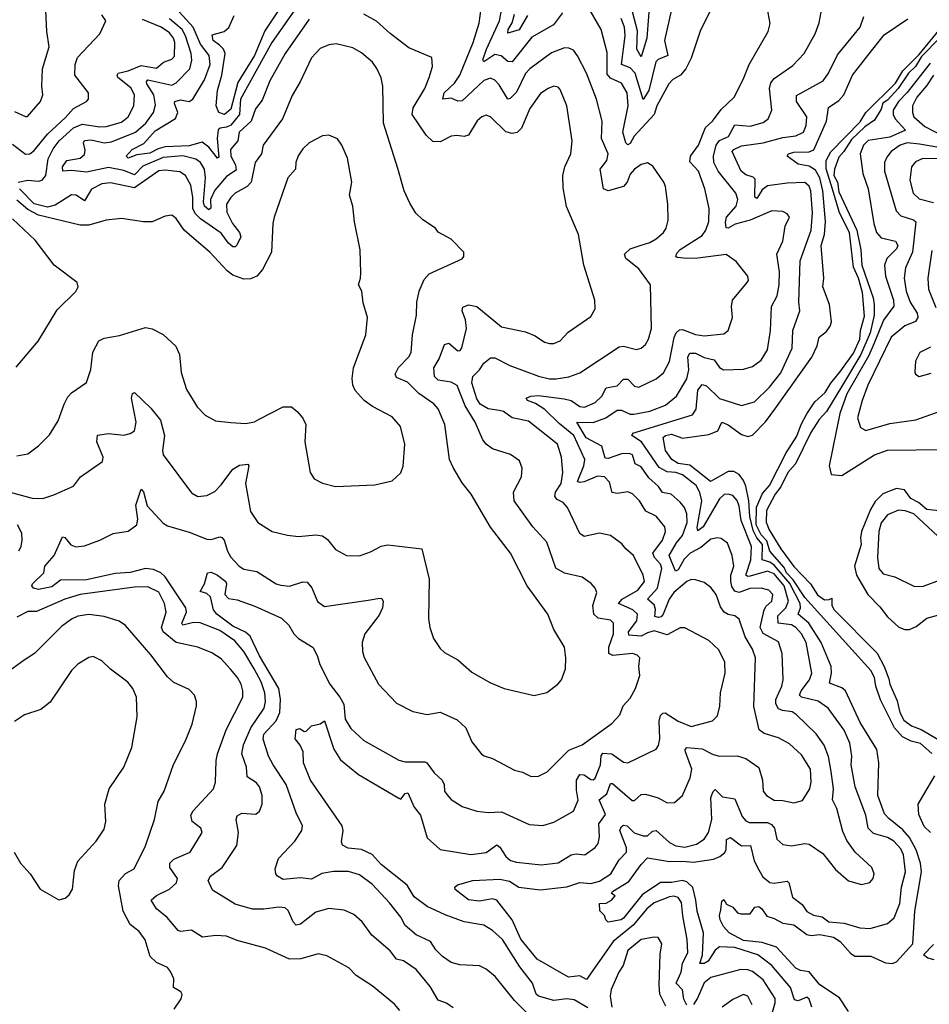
# Model space of a CAD drawing. Extents: x 1245515 to 1420776, y 606314 to 671314.
# Tile 220 of 256: x 1372698 to 1376866, y 616238 to 620750. Entities that reach past the tile are written whole.
import ezdxf

# ---------------------------------------------------------------- set-up
doc = ezdxf.new("R2010")
doc.units = 0

msp = doc.modelspace()

# ---------------------------------------------------------------- linework, layer by layer
at = {"layer": '0CON10XD'}
for points in [[(1373938, 620875), (1373822, 620698), (1373773.3, 620585), (1373698.3, 620461.7), (1373665, 620339.1), (1373637.1, 620315), (1373610, 620325), (1373598.2, 620355), (1373605.2, 620425), (1373624.1, 620495.9), (1373639.7, 620595), (1373632.7, 620615), (1373613.4, 620633.4), (1373584.1, 620655), (1373580, 620680), (1373634.4, 620695.6), (1373656.4, 620713.6), (1373681.5, 620768.5)], [(1375589.4, 620905), (1375571.8, 620665), (1375545, 620578.8), (1375526.1, 620615), (1375528.5, 620698.5), (1375506.7, 620785)], [(1375050.4, 616170.4), (1374965.9, 616255.9), (1374876.9, 616365), (1374835, 616398.1), (1374805, 616414.4), (1374715, 616418.8), (1374675, 616430), (1374635, 616457.1), (1374605, 616487.7), (1374580.4, 616525), (1374515, 616556.7), (1374465, 616598.9), (1374445, 616636.5), (1374393, 616703), (1374315, 616786.2), (1374255, 616831.1), (1374205, 616846), (1374135.9, 616845.9), (1374082.1, 616837.9), (1374035, 616811.1), (1373985, 616817.6), (1373905, 616810.4), (1373878.8, 616825), (1373871.2, 616835), (1373868, 616858), (1373884.6, 616905.4), (1373959.1, 616985), (1373991.1, 617035), (1373994.4, 617055), (1373964.7, 617114.7), (1373918.9, 617245), (1373859.4, 617335), (1373838, 617375), (1373825.6, 617414.4), (1373813, 617453), (1373817.4, 617475), (1373873.2, 617536.8), (1373889.4, 617575), (1373893, 617635), (1373885.8, 617685), (1373796.9, 617835), (1373754.9, 617924.9), (1373733.1, 617943.1), (1373675, 617971), (1373601.1, 618025), (1373586.7, 618045), (1373572.1, 618105), (1373555, 618120.8), (1373525, 618130), (1373544.2, 618165), (1373558.8, 618215), (1373575, 618217.3), (1373604, 618205), (1373642.1, 618175), (1373645.6, 618165), (1373637.7, 618115), (1373655, 618097.9), (1373695, 618091.9), (1373775, 618062.3), (1373897, 618007), (1373931.1, 617975), (1373954.8, 617934.8), (1373975, 617913.8), (1374043.1, 617873.1), (1374062.3, 617832.3), (1374072.7, 617795), (1374118.6, 617705), (1374165.7, 617645.7), (1374182.7, 617612.7), (1374190, 617545), (1374215, 617501.5), (1374275, 617447.3), (1374435, 617357.1), (1374465, 617349.6), (1374555, 617348.5), (1374563.9, 617343.9), (1374597.8, 617297.8), (1374633.3, 617265), (1374642.9, 617245), (1374644.6, 617215), (1374655, 617198.6), (1374675, 617176.9), (1374724.8, 617144.8), (1374792.2, 617122.3), (1374845, 617116.8), (1374905, 617119.3), (1375032, 617062), (1375095, 617057.5), (1375145, 617072.2), (1375235, 617122.2), (1375257.5, 617172.5), (1375249.2, 617219.2), (1375249.3, 617265), (1375265, 617290.4), (1375285, 617288.6), (1375315, 617268.4), (1375325, 617266.8), (1375335, 617273.8), (1375360, 617335), (1375363, 617377), (1375370.7, 617389.3), (1375411.5, 617385), (1375465, 617347.5), (1375485, 617344.4), (1375613.7, 617406.3), (1375625, 617423.3), (1375631.1, 617455), (1375627.6, 617535), (1375635, 617560.8), (1375645, 617572.5), (1375655, 617573.8), (1375715, 617535.3), (1375775, 617511.2), (1375873, 617537), (1375895, 617560), (1375905.4, 617604.6), (1375909.6, 617665), (1375930.9, 617755), (1375929.2, 617805), (1375901.5, 617861.5), (1375855, 617905.5), (1375745, 617962.9), (1375725, 617962.2), (1375665, 617931.6), (1375605, 617949.5), (1375575, 617940.6), (1375545, 617925.4), (1375489.1, 617929.1), (1375487.2, 617945), (1375525.5, 617995), (1375529.6, 618025), (1375507.4, 618045), (1375442, 618075), (1375458, 618095), (1375531.1, 618135), (1375560.3, 618175), (1375555, 618204.2), (1375510.9, 618295), (1375474.7, 618324.7), (1375457.4, 618347.4), (1375405, 618385.6), (1375355, 618396.5), (1375285, 618381.5), (1375265.3, 618395.3), (1375208.1, 618515), (1375187.7, 618537.7), (1375161.1, 618551.1), (1375149.4, 618565), (1375153.6, 618585), (1375178.4, 618625), (1375187.1, 618675), (1375180.8, 618745), (1375162.3, 618805), (1375029.7, 618909.7), (1374954.4, 618925), (1374915, 618953.5), (1374895, 618959.6), (1374845, 618966.6), (1374807.9, 618987.9), (1374792.5, 619012.5), (1374770.2, 619085), (1374775, 619114.3), (1374805.3, 619144.7), (1374825, 619175.6), (1374855, 619200.5), (1374875, 619199.6), (1374944.2, 619165), (1375075.7, 619115.7), (1375125, 619104.3), (1375156.1, 619103.9), (1375215, 619113.3), (1375265, 619131.8), (1375445, 619250.4), (1375465, 619253.8), (1375525, 619238.5), (1375545, 619244.5), (1375565, 619261.1), (1375578.9, 619285), (1375593.3, 619335), (1375587.8, 619535), (1375535, 619607.5), (1375475.5, 619655), (1375470, 619675), (1375495, 619700.4), (1375545, 619716.9), (1375585, 619728.5), (1375614.2, 619745), (1375647.5, 619775), (1375660, 619795), (1375668.7, 619831.3), (1375668.1, 619905), (1375657.5, 619985), (1375649.4, 620005), (1375599.1, 620079.1), (1375575, 620094), (1375545, 620085.6), (1375515, 620064.5), (1375495, 620041.1), (1375480.9, 620005), (1375464.4, 619985), (1375395, 619965.2), (1375373.5, 619975), (1375357.5, 620065), (1375388.2, 620105), (1375394.7, 620134.7), (1375363.9, 620205), (1375367.1, 620285), (1375341.1, 620385), (1375295.9, 620505), (1375254.7, 620584.7), (1375235, 620609.5), (1375215, 620618.9), (1375195, 620620), (1375135, 620598.2), (1375035, 620524.6), (1375016.3, 620503.7), (1374975, 620417.7), (1374945, 620387.9), (1374935, 620385.5), (1374895, 620451.3), (1374875, 620472), (1374855, 620481.6), (1374825, 620471.6), (1374725, 620377.5), (1374705, 620375.9), (1374675, 620390), (1374636.2, 620386.2), (1374642.4, 620415), (1374691, 620459), (1374714.8, 620495), (1374775.2, 620645), (1374803.9, 620733.9), (1374816.7, 620835)], [(1372675, 620328.9), (1372725, 620305.6), (1372733.3, 620306.7), (1372793.1, 620375), (1372804.2, 620405), (1372799.4, 620445), (1372802.7, 620525), (1372833.3, 620625), (1372822.9, 620695), (1372816.9, 620825)], [(1373972.2, 620815), (1373854.1, 620645), (1373710.1, 620385), (1373705.5, 620314.5), (1373665, 620266.3), (1373645, 620256.5), (1373616.9, 620253.1), (1373607.8, 620245), (1373603.3, 620205), (1373610, 620120), (1373605, 620115.7), (1373565.3, 620165.3), (1373535, 620187.7), (1373475, 620171.9), (1373365, 620167.6), (1373332.2, 620157.8), (1373295, 620138.5), (1373235, 620130.5), (1373195, 620114.7), (1373185.8, 620125), (1373213.9, 620155), (1373267.4, 620182.6), (1373319.1, 620240.9), (1373412.7, 620297.3), (1373423.3, 620325), (1373407.2, 620365), (1373408.7, 620375), (1373435, 620383), (1373475, 620374.8), (1373491.2, 620385), (1373545.7, 620474.3), (1373571, 620545), (1373566.6, 620585), (1373527.2, 620637.2), (1373492.4, 620715), (1373429.3, 620785)], [(1374989.8, 616409.8), (1374910.7, 616535), (1374865, 616575.4), (1374825, 616600), (1374734.6, 616615.4), (1374647.1, 616647.1), (1374565.9, 616685.9), (1374505, 616730.4), (1374473.9, 616783.9), (1374355, 616878.9), (1374312.9, 616925), (1374265, 616947.5), (1374203.2, 616953.2), (1374176.9, 616966.9), (1374171.9, 616981.9), (1374179.6, 617035), (1374175.5, 617055), (1374031.1, 617265), (1373999.2, 617345), (1373996.4, 617395), (1373983.4, 617425), (1373959.8, 617455), (1373965, 617497.5), (1373982.1, 617502.1), (1374001.7, 617488.3), (1374011.2, 617488.8), (1374035, 617513.3), (1374075, 617523.3), (1374095, 617537.5), (1374137.4, 617407.4), (1374168.8, 617358.8), (1374251.2, 617291.2), (1374435, 617182.5), (1374445, 617177.8), (1374465, 617203.1), (1374476.1, 617206.1), (1374505, 617141.8), (1374535.2, 617105.2), (1374565, 617000.6), (1374625, 616947.5), (1374764.6, 616924.6), (1374835, 616932.9), (1374885, 616967.9), (1374898.2, 616958.2), (1374926.2, 616915), (1374947.3, 616897.3), (1374975, 616889.1), (1375086.9, 616876.9), (1375165, 616886.2), (1375225, 616923.2), (1375247.5, 616927.5), (1375287.8, 616922.2), (1375335, 616956.9), (1375347.9, 616975), (1375355.5, 617005), (1375352.4, 617065), (1375382.7, 617107.3), (1375353.9, 617175), (1375387.9, 617202.1), (1375405, 617250), (1375415, 617249.5), (1375505, 617172.3), (1375515, 617171.5), (1375545, 617199.5), (1375565, 617201.2), (1375624, 617184), (1375665, 617160.6), (1375698.2, 617161.8), (1375735.3, 617194.7), (1375770.8, 617275), (1375777.3, 617315), (1375748.7, 617395), (1375747.3, 617405), (1375754.7, 617415.3), (1375825, 617408.9), (1375875, 617382.6), (1375905, 617374.2), (1375985, 617376.5), (1376025, 617364.4), (1376085, 617323.3), (1376102.1, 617265), (1376104.5, 617215), (1376120, 617195), (1376155, 617172.7), (1376195, 617172.2), (1376245, 617161.1), (1376285, 617171.9), (1376318.2, 617225), (1376325.3, 617255), (1376321.8, 617315), (1376280.7, 617380.7), (1376225, 617431.2), (1376175, 617458.5), (1376108.9, 617478.9), (1376086.2, 617496.2), (1376062.2, 617602.2), (1376070, 617825), (1376055.9, 617865), (1376021.8, 617921.8), (1375995, 618001.9), (1375975, 618017.9), (1375944.2, 618024.2), (1375925.3, 618035.2), (1375909.3, 618059.3), (1375888.9, 618115), (1375865, 618148.1), (1375835, 618171.1), (1375795, 618183.6), (1375775, 618183.8), (1375755, 618175.3), (1375695.2, 618125), (1375673.8, 618095), (1375646.8, 618025), (1375636.8, 618013.2), (1375625, 618009.8), (1375608.8, 618015), (1375611, 618049), (1375605, 618068.4), (1375575.3, 618095), (1375621.1, 618145), (1375640.2, 618235), (1375634.8, 618255), (1375606.4, 618285), (1375599.8, 618305), (1375643.2, 618365), (1375657.1, 618405), (1375653.8, 618425), (1375615, 618474.5), (1375567.5, 618497.5), (1375537.5, 618545), (1375506.5, 618576.5), (1375485, 618586.5), (1375435, 618578.5), (1375413.1, 618583.1), (1375400.5, 618630.5), (1375377.1, 618655), (1375345, 618657.7), (1375285, 618632.6), (1375265, 618629), (1375254, 618634), (1375282.3, 618705), (1375287, 618735), (1375236.6, 618845), (1375169.2, 618899.2), (1375105, 618963.8), (1375061.3, 618991.3), (1375024.4, 619005), (1375018.6, 619015), (1375040, 619025), (1375075, 619028.3), (1375192.6, 619012.6), (1375225.4, 619005.4), (1375265, 618977.5), (1375285.7, 618974.3), (1375335, 618995.4), (1375364.7, 619025), (1375385, 619062.4), (1375435, 619072.5), (1375465, 619102), (1375485, 619101.8), (1375515, 619070), (1375535, 619065.9), (1375615, 619104.6), (1375648.1, 619131.9), (1375676, 619184), (1375696.7, 619293.3), (1375705.5, 619314.5), (1375721.4, 619328.6), (1375735, 619329.4), (1375795, 619306.7), (1375835, 619301.2), (1375925, 619310.9), (1375944.2, 619325), (1375963.8, 619385), (1375959.1, 619435), (1375963.9, 619465), (1376031.4, 619545), (1376036.9, 619555), (1376034.2, 619575), (1375980.9, 619640.9), (1375935, 619674.4), (1375805, 619656.6), (1375755, 619655.6), (1375710.2, 619660.2), (1375704.7, 619665), (1375709.6, 619680.4), (1375725, 619696.2), (1375825, 619760.6), (1375841.7, 619785), (1375855.3, 619825.3), (1375857.7, 619885), (1375836.7, 619975), (1375808.6, 620055), (1375769, 620099), (1375771, 620125), (1375808.1, 620175), (1375840.4, 620255), (1375872.1, 620285), (1375912, 620338), (1375971.8, 620395), (1376013.1, 620475), (1376040, 620545), (1376126.9, 620695), (1376137.2, 620732.8), (1376123.5, 620805)], [(1375755, 616233.6), (1375740.7, 616260.7), (1375735, 616304.5), (1375706.7, 616335), (1375728.5, 616385), (1375735.1, 616424.9), (1375759.5, 616475), (1375755.8, 616535), (1375736.1, 616643.9), (1375729.7, 616705), (1375715, 616727.5), (1375695, 616733.2), (1375675, 616730.5), (1375605, 616702.7), (1375571.6, 616675), (1375509.2, 616600.8), (1375417, 616525), (1375295, 616351.2), (1375265, 616368.1), (1375212.1, 616362.1), (1375068.4, 616445), (1374995, 616535.8), (1374954.8, 616625), (1374885, 616715.3), (1374865, 616721.2), (1374805, 616710.8), (1374755, 616716.1), (1374693.3, 616763.3), (1374691.4, 616775), (1374704.1, 616785.9), (1374774.4, 616804.4), (1374898.3, 616811.7), (1374941.7, 616801.7), (1374985, 616774.3), (1375082.2, 616762.2), (1375204.5, 616775.5), (1375265, 616795.3), (1375315, 616792), (1375355, 616802.1), (1375407.3, 616835), (1375445, 616899.1), (1375478.7, 616935), (1375478, 616955), (1375447.2, 617035), (1375455, 617052.5), (1375465, 617059.2), (1375481.1, 617055), (1375513.5, 617023.5), (1375555, 617010.2), (1375575, 617010), (1375598.2, 617031.8), (1375615, 617033.9), (1375675, 616978.8), (1375705, 616963.3), (1375745, 616957.4), (1375799, 616971), (1375834.4, 616995), (1375854.7, 617025.3), (1375870.2, 617085), (1375864.8, 617185.2), (1375875, 617212.9), (1375885, 617221.4), (1375918.4, 617188.4), (1375975, 617179.1), (1376008.8, 617098.8), (1376025, 617077.9), (1376041, 617071), (1376125, 617070.2), (1376142.5, 617062.5), (1376156.8, 617045), (1376167.9, 616995), (1376195, 616970.4), (1376235, 616964.6), (1376295, 616975.4), (1376315, 616971.2), (1376378.3, 616928.3), (1376436.2, 616855), (1376495, 616803.8), (1376555, 616787.5), (1376593.6, 616796.4), (1376608, 616815), (1376613.8, 616835), (1376602, 616865), (1376525.4, 616935.4), (1376488.1, 616988.1), (1376469.2, 617029.2), (1376442.5, 617135), (1376422.4, 617175), (1376426.3, 617225), (1376416.9, 617305), (1376403.8, 617373.8), (1376384.1, 617425), (1376347.1, 617477.1), (1376256.4, 617566.4), (1376237.7, 617577.7), (1376193.8, 617583.9), (1376175, 617592.5), (1376162.9, 617615), (1376162, 617635), (1376190, 617695), (1376196.8, 617725), (1376192.2, 617845), (1376175, 617898.2), (1376105, 617936.3), (1376090.6, 617965), (1376108.8, 618045), (1376118.1, 618061.9), (1376144.6, 618085), (1376148.4, 618115), (1376131.1, 618135), (1376095, 618145.2), (1376043.7, 618143.7), (1375995, 618124.4), (1375975, 618130.2), (1375961.8, 618151.8), (1375957, 618175), (1375957.2, 618205), (1375970.6, 618245), (1375962, 618295), (1375940.9, 618350.9), (1375912.8, 618372.8), (1375895, 618375.5), (1375865, 618368.8), (1375819.4, 618330.6), (1375770.6, 618305), (1375742.6, 618277.4), (1375715, 618228.2), (1375703.3, 618223.3), (1375674.1, 618295), (1375707.2, 618352.8), (1375735, 618385.4), (1375755.7, 618445), (1375755.2, 618485.2), (1375743.9, 618513.9), (1375725, 618538.8), (1375683.1, 618575), (1375643, 618583), (1375625, 618611.1), (1375580.1, 618650.1), (1375545, 618700.7), (1375518.6, 618715), (1375505.9, 618755.9), (1375491.4, 618761.4), (1375455, 618760.8), (1375395, 618738.8), (1375380.3, 618740.2), (1375365.7, 618795), (1375294, 618834), (1375250.8, 618905), (1375326.2, 618903.8), (1375384.5, 618925.5), (1375435, 618960.8), (1375455, 618960.7), (1375495, 618942.4), (1375511.9, 618941.9), (1375585, 618955.3), (1375656.9, 618983.1), (1375707.5, 619025), (1375755, 619104.5), (1375764.5, 619145), (1375759.3, 619205), (1375768.3, 619221.7), (1375795, 619221), (1375835, 619201.3), (1375880.7, 619190.7), (1375905, 619155.7), (1375922.5, 619145), (1376015, 619148.2), (1376055, 619160.9), (1376095, 619188.9), (1376125, 619237.1), (1376138.8, 619325), (1376142.5, 619435), (1376169.2, 619485), (1376178.4, 619535), (1376179.6, 619595), (1376167.2, 619675), (1376194.6, 619735), (1376206, 619804), (1376225.7, 619845), (1376215, 619860), (1376195, 619870.8), (1376144.4, 619874.4), (1376045, 619831.2), (1375976.7, 619813.3), (1375945, 619793.8), (1375935.6, 619795.6), (1375932, 619822), (1375936.5, 619845), (1375981.2, 619895), (1375988.9, 619925), (1375979.3, 619955), (1375898.9, 620055), (1375879, 620095), (1375876.7, 620125), (1375889.7, 620175), (1375904.2, 620195.9), (1375946.5, 620215), (1375975, 620268.2), (1376045, 620262.5), (1376105, 620279.3), (1376127.3, 620295), (1376143.8, 620335), (1376134.2, 620434.2), (1376140.2, 620459.8), (1376155, 620479.6), (1376240.1, 620539.9), (1376291.8, 620595), (1376342.2, 620685), (1376361.8, 620735), (1376377.5, 620825)], [(1375185, 620780.5), (1375144.4, 620725.6), (1375045, 620669.1), (1374955, 620557.3), (1374935, 620557.9), (1374903.9, 620583.9), (1374875, 620589.6), (1374825, 620556.5), (1374819.7, 620565), (1374836.3, 620615), (1374896.3, 620745), (1374911.7, 620825)], [(1375861.4, 620788.6), (1375817.6, 620702.4), (1375775, 620573.8), (1375749.6, 620525), (1375725.2, 620494.8), (1375690.6, 620475), (1375671.8, 620455), (1375616.8, 620355), (1375604.8, 620315), (1375513.8, 620216.2), (1375495, 620182.3), (1375485, 620175.5), (1375475, 620185.6), (1375460.9, 620235), (1375486, 620355), (1375480.9, 620415), (1375455, 620459.2), (1375405, 620482.3), (1375390.3, 620500.3), (1375389.9, 620599.9), (1375362.9, 620705), (1375295, 620820.8)], [(1375684.3, 620795.7), (1375653.3, 620655), (1375667.5, 620585), (1375623.3, 620566.7), (1375613.5, 620556.5), (1375580.8, 620425), (1375555, 620384.4), (1375518.5, 620505), (1375495, 620529.8), (1375454.8, 620545), (1375472.2, 620675), (1375469.5, 620715), (1375453.3, 620755)], [(1372665, 620179.6), (1372725, 620133.3), (1372745, 620135.4), (1372765, 620150.4), (1372825.2, 620225), (1372907.8, 620302.2), (1372945, 620342), (1373005, 620374.2), (1373014, 620385), (1373014.2, 620415), (1372950.4, 620495), (1372953.1, 620545), (1372963.8, 620576.2), (1373065.7, 620685), (1373092.5, 620745), (1373075, 620772.2)], [(1372691.2, 620005), (1372735, 620014.7), (1372785, 620009.8), (1372801.5, 620015), (1372817.4, 620035), (1372828.3, 620111.7), (1372851.4, 620158.6), (1372879, 620195), (1372945, 620253.9), (1372985, 620270.8), (1373065, 620258.3), (1373095, 620260.2), (1373165, 620280.2), (1373195.9, 620305), (1373220.7, 620355), (1373224.7, 620405), (1373207.8, 620437.8), (1373148.5, 620485), (1373144.4, 620495), (1373150, 620505), (1373195, 620515.2), (1373255, 620540.4), (1373325, 620528), (1373356.7, 620555), (1373395, 620568.4), (1373407.7, 620582.3), (1373409, 620645), (1373403.2, 620665), (1373385, 620689.8), (1373346.8, 620715), (1373260.9, 620750.9)], [(1374685, 616221.9), (1374653.4, 616243.4), (1374615, 616256.2), (1374579.6, 616319.6), (1374515, 616396.7), (1374457.2, 616437.3), (1374424.8, 616444.8), (1374395, 616483.6), (1374311.9, 616555), (1374266.9, 616615), (1374229.2, 616649.2), (1374185, 616669.1), (1374115, 616677.5), (1374055, 616660), (1373985, 616605.4), (1373965, 616600.9), (1373950.8, 616615), (1373927.6, 616667.6), (1373915, 616680.6), (1373885, 616683.5), (1373816.5, 616673.5), (1373765, 616673.4), (1373685, 616696.7), (1373581.3, 616761.3), (1373561.1, 616805), (1373571.9, 616825), (1373626.2, 616865), (1373693.6, 616965), (1373700, 617025), (1373690.5, 617085), (1373695, 617101.2), (1373716.7, 617113.3), (1373780.7, 617109.3), (1373797, 617123), (1373808.5, 617155), (1373808.8, 617195), (1373797.1, 617235), (1373783.4, 617253.4), (1373740.3, 617280.3), (1373737.9, 617325), (1373715.9, 617385), (1373723.5, 617426.5), (1373757.9, 617505), (1373818.3, 617595), (1373824.3, 617625), (1373822, 617665), (1373805.2, 617715), (1373772.6, 617775), (1373725, 617854.7), (1373683.2, 617903.2), (1373615, 617950.8), (1373525, 617986), (1373495, 617987.3), (1373445.4, 617975.4), (1373441.8, 617985), (1373462.2, 618035), (1373460, 618055), (1373365, 618196.1), (1373345, 618215.6), (1373310.9, 618230.9), (1373275, 618234.5), (1373205, 618216.3), (1373135, 618212.3), (1373005, 618182.3), (1372885, 618180.9), (1372845, 618151.2), (1372785, 618138.1), (1372762.2, 618145), (1372754.3, 618155), (1372756.2, 618165), (1372809.5, 618215), (1372813.8, 618245), (1372855.6, 618295), (1372895, 618380), (1372905, 618377.5), (1372932.7, 618342.7), (1372955, 618334.5), (1372995, 618338.5), (1373064.8, 618365.2), (1373126.2, 618395), (1373195, 618406.2), (1373234.5, 618435), (1373239.1, 618460.9), (1373230.3, 618525), (1373255, 618598.8), (1373265, 618586.2), (1373281.7, 618521.7), (1373355, 618441.8), (1373375, 618429.6), (1373475, 618401.2), (1373555, 618368.9), (1373575, 618367.3), (1373615, 618380.6), (1373625, 618377.5), (1373635.4, 618365.4), (1373649.6, 618315), (1373665, 618287.5), (1373704.3, 618245), (1373725, 618232.2), (1373785, 618221.1), (1373874, 618165), (1373895, 618158.2), (1373935, 618154.6), (1373995, 618174.3), (1374015, 618172.5), (1374036.5, 618146.5), (1374063.1, 618083.1), (1374095, 618060), (1374295, 618089.6), (1374348.6, 618098.6), (1374357, 618097), (1374364.3, 618084.3), (1374360.5, 618055), (1374345, 618020.8), (1374279.4, 617935), (1374266.7, 617895), (1374268.6, 617855), (1374277, 617827), (1374342, 617705), (1374425, 617618), (1374500.2, 617580.2), (1374565.6, 617565.6), (1374625, 617576.9), (1374702.1, 617542.1), (1374742, 617505), (1374770, 617440), (1374813.6, 617383.6), (1374826.4, 617376.4), (1374865, 617363.8), (1374965, 617310.8), (1375001.7, 617301.7), (1375041.7, 617281.7), (1375075, 617283.1), (1375115, 617302.9), (1375215, 617402.8), (1375275, 617427.1), (1375412, 617525), (1375448, 617565), (1375462.5, 617605), (1375495, 617641.2), (1375519.4, 617685), (1375540, 617745), (1375535.6, 617785), (1375540, 617825), (1375527.9, 617837.9), (1375505.8, 617845.8), (1375416.2, 617836.2), (1375397.5, 617845), (1375397.5, 617875), (1375419.4, 617935), (1375419.6, 617985), (1375405, 617997.8), (1375348, 618008), (1375328.2, 618025), (1375324.3, 618065), (1375343.3, 618125), (1375335.6, 618145), (1375316.6, 618166.6), (1375275.4, 618195.4), (1375195, 618213.6), (1375155, 618235.7), (1375112.7, 618355), (1375050, 618425), (1374963.1, 618545), (1374960, 618585), (1374996.7, 618655), (1375000.6, 618695), (1374987.5, 618727.5), (1374946.5, 618756.5), (1374865, 618783.3), (1374835, 618804.4), (1374820, 618825), (1374785.4, 618905), (1374740, 618980), (1374703.2, 619073.2), (1374675, 619088.3), (1374615, 619098.5), (1374598.8, 619115), (1374595.6, 619155), (1374619.6, 619195), (1374645, 619262), (1374665, 619268), (1374705, 619232.5), (1374716, 619234), (1374723.7, 619246.3), (1374744.7, 619335.3), (1374740.8, 619375), (1374726.2, 619415), (1374728.3, 619431.7), (1374755, 619443.6), (1374792.5, 619435), (1374905, 619342.2), (1375015, 619318.9), (1375060.6, 619300.6), (1375102, 619272), (1375125, 619265.7), (1375145, 619265.8), (1375175, 619278), (1375211.7, 619318.3), (1375315, 619389.2), (1375334.3, 619425), (1375332.9, 619465), (1375282.9, 619625), (1375258, 619765), (1375203.8, 619893.8), (1375188.9, 619978.9), (1375186.5, 620035), (1375196.5, 620075), (1375222.7, 620135), (1375229.6, 620195), (1375204.4, 620355.6), (1375175, 620430), (1375165, 620440.8), (1375145, 620444.3), (1375118.8, 620435), (1375085, 620410.8), (1375035, 620343.1), (1374998.1, 620251.9), (1374977.8, 620232.2), (1374955, 620228.3), (1374926, 620236), (1374855, 620304.4), (1374835, 620311.9), (1374815, 620304.3), (1374795, 620285.7), (1374755, 620221.1), (1374735, 620214.6), (1374701.5, 620218.5), (1374675, 620215.5), (1374625, 620189.5), (1374591.6, 620191.6), (1374561.2, 620221.2), (1374496.2, 620315), (1374501.2, 620345), (1374553.9, 620435), (1374574.5, 620485), (1374590, 620535), (1374585.8, 620575.8), (1374481.2, 620621.2), (1374395.9, 620685.9), (1374333.6, 620743.6), (1374275.6, 620775)], [(1374025, 620751.6), (1373914.2, 620595), (1373845, 620469.5), (1373809.3, 620380.7), (1373778.7, 620341.3), (1373759.2, 620285), (1373703.1, 620235), (1373698.3, 620195), (1373664.8, 620155.2), (1373665.2, 620125), (1373687.6, 620085), (1373690.3, 620059.7), (1373645, 620031.4), (1373591.9, 619968.1), (1373572.3, 619925), (1373574.6, 619885.4), (1373565, 619879.1), (1373545.3, 619895), (1373540.5, 619915), (1373550.3, 620025), (1373545.6, 620065), (1373526.5, 620095), (1373505, 620110.7), (1373445, 620126.5), (1373355, 620118.8), (1373262.2, 620077.8), (1373225, 620039.3), (1373175, 620058.3), (1373105, 620072.2), (1373005, 620050.2), (1372935, 620058.6), (1372895.8, 620055.8), (1372894.2, 620075), (1372913.8, 620105), (1372975, 620115.3), (1372995, 620131.5), (1372998.4, 620151.6), (1372990, 620185), (1372995, 620196.8), (1373025, 620198.9), (1373085, 620185.9), (1373119.4, 620190.6), (1373229.3, 620235), (1373276, 620275), (1373311.1, 620325), (1373320.4, 620359.6), (1373312.1, 620405), (1373280.7, 620455), (1373278.6, 620465), (1373285, 620474), (1373395, 620449.8), (1373415, 620459.6), (1373478.1, 620525), (1373486.3, 620563.7), (1373484.5, 620595), (1373458.5, 620675), (1373442.5, 620705), (1373385, 620754.1)], [(1375025, 620768.3), (1374986.5, 620703.5), (1374935, 620688.5), (1374936, 620705), (1374955.1, 620734.9), (1374964.7, 620775.3)], [(1376085, 616853.6), (1376102.6, 616822.6), (1376135, 616795.5), (1376155, 616793.1), (1376215, 616802), (1376222, 616795), (1376239.3, 616729.3), (1376282.7, 616695), (1376305, 616662.7), (1376335, 616646.8), (1376375, 616638), (1376405, 616616.2), (1376475, 616610), (1376548.3, 616588.3), (1376595, 616584.5), (1376675, 616608.8), (1376705, 616634.4), (1376730.8, 616699.2), (1376737.8, 616775), (1376756.9, 616845), (1376746.9, 616923.1), (1376735, 616949.6), (1376703.8, 616985), (1376675, 617001.6), (1376610.1, 617020.1), (1376585.9, 617045), (1376575.2, 617105), (1376526.5, 617235), (1376508.2, 617335), (1376510.9, 617375), (1376505.9, 617405), (1376501.8, 617435), (1376475, 617494.4), (1376401.8, 617595), (1376357, 617627), (1376280.8, 617645), (1376270.4, 617655), (1376278.6, 617675), (1376317, 617725), (1376327.5, 617755), (1376301.4, 617895), (1376280.5, 617935), (1376255, 617965.2), (1376235, 617976), (1376173.3, 617985), (1376172.4, 618017.6), (1376209.2, 618055), (1376221.1, 618085), (1376201.4, 618155), (1376155, 618210.1), (1376125, 618222.1), (1376045, 618199.6), (1376035, 618198.1), (1376025.3, 618205), (1376047.8, 618275), (1376050.5, 618335), (1376004.5, 618455), (1375995, 618520.8), (1375985, 618546.7), (1375965, 618570), (1375945, 618576.2), (1375926.7, 618573.3), (1375905, 618554.5), (1375829, 618425), (1375805, 618407.5), (1375802.7, 618422.7), (1375823.3, 618545), (1375815, 618583.8), (1375798.3, 618615), (1375734.6, 618664.6), (1375705, 618674.2), (1375665, 618677.4), (1375628.3, 618698.3), (1375546.6, 618815), (1375503.1, 618845), (1375507.1, 618855), (1375780.4, 618939.6), (1375797.4, 618965), (1375805, 619051.9), (1375825, 619077.7), (1375845, 619071.3), (1375905, 619013.8), (1376005, 618981.5), (1376065, 618999.2), (1376133.8, 619065), (1376185, 619130.9), (1376237.8, 619245), (1376241.1, 619325), (1376272, 619415), (1376267.8, 619455), (1376273.6, 619645), (1376324.8, 619785), (1376331, 619865), (1376322.7, 619965), (1376315, 619987.1), (1376295, 620003.6), (1376215, 620000.7), (1376125, 619987.9), (1376100.2, 619969.8), (1376075, 619930.4), (1376066, 619936), (1376068.3, 620018.3), (1376058.6, 620028.6), (1376025, 620039.5), (1376004.1, 620055), (1375962.7, 620145), (1375970.7, 620155), (1376005, 620171.4), (1376104.5, 620185.5), (1376195, 620209.4), (1376255, 620218), (1376289.3, 620235), (1376301.6, 620265), (1376304.7, 620304.7), (1376257.9, 620375), (1376257.1, 620402.9), (1376380, 620470), (1376403.9, 620505), (1376445, 620588.2), (1376549.1, 620715), (1376566.4, 620765)], [(1376042.9, 618472.8), (1376039.5, 618545), (1376025, 618612.2), (1376015, 618638.4), (1375995, 618665.2), (1375969.6, 618679.6), (1375945, 618678.8), (1375863.9, 618633.9), (1375768.5, 618708.5), (1375715, 618716.4), (1375685.7, 618735), (1375657.2, 618775), (1375646.9, 618835), (1375657.1, 618845), (1375685, 618850), (1375735, 618832.6), (1375855, 618848.3), (1375897.5, 618865), (1375915, 618905.5), (1375945, 618893.9), (1376005, 618848.4), (1376035, 618839.1), (1376055, 618845.4), (1376115, 618906.6), (1376158.7, 618965), (1376327.2, 619202.8), (1376352.8, 619255), (1376361.5, 619295), (1376395, 619320.9), (1376412, 619345), (1376417.4, 619365), (1376408.4, 619445), (1376378.7, 619525), (1376383.3, 619565), (1376370.8, 619715), (1376385.2, 619764.8), (1376389.9, 619825), (1376377.5, 619965), (1376365, 620025.3), (1376345, 620060), (1376315, 620079), (1376265, 620087.1), (1376214, 620125), (1376220, 620135), (1376245, 620143.1), (1376315, 620143.7), (1376336.2, 620153.8), (1376395.2, 620285), (1376403.3, 620346.7), (1376450.8, 620379.2), (1376474.1, 620405), (1376514.4, 620495.6), (1376583.8, 620586.2), (1376659.4, 620680.6), (1376766.7, 620753.3)], [(1376876.7, 617386.7), (1376825, 617432.9), (1376783.3, 617443.3), (1376743.5, 617463.5), (1376706.6, 617505), (1376642.9, 617632.9), (1376621.2, 617695), (1376614.2, 617735), (1376598.1, 617768.1), (1376295, 618102.5), (1376242.3, 618182.3), (1376211.5, 618215), (1376200.1, 618240.1), (1376135, 618314), (1376121.5, 618361.5), (1376095, 618389.5), (1376072.8, 618435), (1376074, 618516), (1376101.8, 618578.1), (1376134, 618615), (1376210.5, 618765), (1376259, 618841), (1376278.3, 618895), (1376305, 618943.1), (1376342.1, 618997.9), (1376388.7, 619041.3), (1376415, 619084.7), (1376460.1, 619139.9), (1376517.9, 619222.1), (1376547.4, 619285), (1376551.2, 619325), (1376568.3, 619391.7), (1376560.1, 619500.1), (1376542.1, 619565), (1376519, 619615), (1376500.4, 619775), (1376454.8, 619865), (1376423, 619973), (1376393.4, 620066.6), (1376392.6, 620105), (1376415, 620144.4), (1376548.7, 620281.3), (1376575.5, 620325), (1376711, 620459), (1376744.7, 620515), (1376819.5, 620590.5), (1376909.3, 620700.7)], [(1376915, 620668.1), (1376829.4, 620580.6), (1376802.5, 620535), (1376770.4, 620505), (1376722.7, 620435), (1376675, 620381.6), (1376653.6, 620366.4), (1376645, 620339.2), (1376615, 620288.6), (1376571.2, 620258.8), (1376509.1, 620200.9), (1376474.5, 620145), (1376450.6, 620119.4), (1376431.3, 620065), (1376429, 620035), (1376445.6, 620005), (1376450.9, 619960.9), (1376533.3, 619785), (1376552.3, 619695), (1376557, 619625), (1376609.3, 619475), (1376613, 619445), (1376612.8, 619395), (1376595, 619314), (1376552.4, 619215), (1376463.2, 619066.8), (1376394.1, 618955), (1376361.7, 618918.3), (1376322.7, 618857.3), (1376253.3, 618715), (1376218.2, 618675), (1376185, 618609.2), (1376159.8, 618575), (1376119.5, 618500.5), (1376117.8, 618447.8), (1376131.5, 618411.5), (1376184.9, 618324.9), (1376244.4, 618244.4), (1376321.3, 618165), (1376353.8, 618113.8), (1376385, 618090.7), (1376407.7, 618092.3), (1376419.4, 618099.4), (1376419.6, 618065), (1376429.5, 618045), (1376626.8, 617846.8), (1376659.7, 617785), (1376679.7, 617729.7), (1376684.7, 617704.7), (1376718.5, 617628.5), (1376731.2, 617575), (1376749.6, 617539.6), (1376783.5, 617513.5), (1376827.8, 617497.8), (1376909.4, 617449.4)], [(1372655, 618584.7), (1372755, 618557.7), (1372803.7, 618556.3), (1372855, 618571.8), (1372945, 618612.5), (1372976.2, 618655), (1373078, 618725), (1373080, 618745), (1373051.1, 618815), (1373055, 618846), (1373105, 618853.6), (1373175, 618846.4), (1373205, 618853.5), (1373223.6, 618866.4), (1373231.2, 618905), (1373210, 619015), (1373215, 619036.2), (1373225, 619041.2), (1373299.7, 618969.7), (1373344, 618915), (1373361.9, 618845), (1373352.7, 618775), (1373355.6, 618755), (1373485, 618581.2), (1373515, 618564), (1373555, 618569.2), (1373591.7, 618588.3), (1373621.5, 618618.5), (1373675, 618689.6), (1373705, 618708.8), (1373743.6, 618713.6), (1373748.8, 618705), (1373732.8, 618625), (1373756, 618496), (1373789.2, 618445), (1373855, 618404.4), (1373925, 618388.1), (1373975, 618381.9), (1374055, 618388.5), (1374085, 618384.4), (1374108, 618368), (1374145, 618322.5), (1374195, 618294.3), (1374255, 618293.3), (1374305, 618310.6), (1374355, 618337.1), (1374385, 618343.1), (1374540, 618325), (1374574.2, 618185.8), (1374571.9, 618005), (1374577.1, 617965), (1374594.5, 617914.5), (1374625, 617868.8), (1374645, 617850), (1374705, 617815.8), (1374769.1, 617759.1), (1374852.3, 617712.3), (1374917.5, 617685), (1375055, 617652.5), (1375112.7, 617667.3), (1375163.3, 617705), (1375181.2, 617725), (1375199.2, 617775), (1375201.2, 617825), (1375193.8, 617875), (1375146, 617955), (1375118.6, 618025), (1375023.1, 618155), (1374946.9, 618305), (1374854.6, 618424.6), (1374767.1, 618575), (1374725, 618628), (1374685, 618697.5), (1374667.9, 618735), (1374645.4, 618895), (1374616.3, 618966.3), (1374595, 618990), (1374526.9, 619036.9), (1374475, 619088.8), (1374425, 619109.5), (1374418, 619125), (1374433.6, 619156.4), (1374480.5, 619205), (1374491.8, 619225), (1374498.2, 619305), (1374515.9, 619395), (1374518.2, 619455), (1374528.9, 619505), (1374550.9, 619559.1), (1374575, 619585.7), (1374725, 619653.3), (1374732.5, 619665), (1374733.3, 619685), (1374675, 619743.8), (1374616.2, 619776.2), (1374603.3, 619795), (1374545, 619832.5), (1374513.8, 619863.8), (1374485, 619908.8), (1374460, 619965), (1374431.5, 620068.5), (1374364.6, 620275), (1374362.2, 620445), (1374355, 620483.3), (1374335, 620526), (1374314.2, 620555), (1374265, 620597.1), (1374225, 620620.8), (1374148.8, 620638.8), (1374115, 620634.2), (1374075, 620617.5), (1374035.4, 620574.6), (1373983.8, 620465), (1373947.3, 620402.7), (1373902.7, 620295), (1373813.9, 620175), (1373805.4, 620135), (1373777.3, 620095), (1373758.7, 620005), (1373740.9, 619985), (1373685, 619954.6), (1373665, 619934.6), (1373645.3, 619905), (1373647.3, 619867.3), (1373673.3, 619815), (1373705.3, 619775), (1373711.8, 619755), (1373693.1, 619716.9), (1373685, 619708.1), (1373675, 619709.2), (1373655, 619725.3), (1373621.9, 619771.9), (1373526.8, 619836.8), (1373502, 619862), (1373491.6, 619885), (1373492.2, 619935), (1373482.1, 619992.1), (1373457.2, 620035), (1373432, 620052), (1373365, 620060.2), (1373335, 620056.5), (1373225, 619979.2), (1373115, 620002.4), (1373075, 619998.1), (1373027.7, 619972.3), (1372995, 619919.5), (1372956.7, 619945), (1372935, 619946.4), (1372860.5, 619899.5), (1372825, 619890.7), (1372765, 619906), (1372696.7, 619975)], [(1376869.3, 620550.7), (1376763.9, 620416.1), (1376724.4, 620375), (1376700.2, 620335), (1376699.8, 620315), (1376709.7, 620295), (1376756.4, 620243.6), (1376685, 620212), (1376585, 620195.6), (1376563.6, 620175), (1376548.8, 620135), (1376561.1, 620045), (1376585.2, 619975.2), (1376611.7, 619815), (1376624.5, 619774.5), (1376645, 619749.4), (1376711.4, 619735), (1376722, 619715), (1376715, 619699.6), (1376670.8, 619655), (1376660.8, 619625), (1376664.8, 619574.8), (1376701.1, 619465), (1376702.8, 619437.2), (1376656.7, 619373.3), (1376613.3, 619266.7), (1376589, 619211), (1376488, 619035), (1376456, 618945), (1376407.5, 618705), (1376416.2, 618666.2), (1376465, 618661.1), (1376614.6, 618755.4), (1376675, 618777.3), (1376935, 618780.4)], [(1376885, 620496.1), (1376853, 620447), (1376808.4, 620395), (1376789.2, 620355), (1376788.4, 620325), (1376794.7, 620305), (1376845, 620259.5), (1376925, 620218.5)], [(1372685, 618750.6), (1372735, 618760.6), (1372785, 618797.5), (1372835, 618847.5), (1372875, 618911.2), (1372901.4, 618988.6), (1372919.1, 619020.9), (1372935, 619039.2), (1373003.6, 619086.4), (1373024, 619146), (1373033.4, 619226.6), (1373061.4, 619278.6), (1373085, 619290), (1373155, 619301.9), (1373275, 619339.2), (1373305, 619332.9), (1373355, 619306.9), (1373413.2, 619253.2), (1373430, 619215), (1373437.3, 619132.7), (1373462.2, 619055), (1373511.4, 618975), (1373548, 618938), (1373595, 618911.9), (1373665, 618903.1), (1373735, 618899.4), (1373773.4, 618906.6), (1373795, 618918.6), (1373905.6, 618975.6), (1373943.3, 618975), (1373970, 618955), (1373995, 618924), (1374008.5, 618895), (1374004.5, 618814.5), (1374029.2, 618675), (1374046.7, 618645), (1374085, 618626.2), (1374145, 618610), (1374325, 618618.8), (1374405, 618636.2), (1374445, 618672.5), (1374455.9, 618704.1), (1374462.5, 618805), (1374442.9, 618885), (1374405, 618930), (1374315, 618976.7), (1374277.1, 619005), (1374235, 619050.8), (1374224.4, 619075.6), (1374221.5, 619105), (1374227.8, 619155), (1374283.8, 619305), (1374291.2, 619385), (1374271.7, 619451.7), (1374266, 619505), (1374250, 619535), (1374260, 619565), (1374260.5, 619589.5), (1374258.9, 619695), (1374232.8, 619822.8), (1374224.5, 619895), (1374210, 619945), (1374219.5, 620005), (1374199.4, 620115), (1374174.2, 620175), (1374155, 620203.3), (1374115, 620221.2), (1374085, 620218), (1374025, 620185.8), (1373995, 620158), (1373974.7, 620125.3), (1373962.7, 620095), (1373961.4, 620065), (1373927.3, 620025), (1373864.4, 619845), (1373857.8, 619815), (1373851.2, 619685), (1373810, 619605), (1373784.4, 619575), (1373755, 619562.2), (1373725, 619560.8), (1373675, 619579.3), (1373649.2, 619599.2), (1373568.9, 619685), (1373497.8, 619745), (1373451.5, 619785), (1373415, 619838), (1373395, 619853.8), (1373365, 619849.2), (1373305, 619823.1), (1373265, 619823.2), (1373165, 619838.2), (1373095, 619830.4), (1373015, 619808.2), (1372975, 619808.8), (1372785, 619853.8), (1372735, 619879.2), (1372685, 619923.3)], [(1376820.4, 620179.6), (1376765, 620184.8), (1376731.8, 620175), (1376690.6, 620145), (1376670.5, 620119.5), (1376660.8, 620095), (1376660.8, 620055), (1376713.3, 619873.3), (1376735, 619851.5), (1376793.2, 619833.2), (1376803.7, 619823.7), (1376788.3, 619685), (1376757.2, 619612.8), (1376750, 619565), (1376760.5, 619505), (1376778.4, 619455), (1376809.6, 619405), (1376813.2, 619385), (1376802.9, 619367.1), (1376753.1, 619346.9), (1376690.4, 619295), (1376584.7, 619075), (1376557.5, 619005), (1376536.5, 618925), (1376550.5, 618880.5), (1376575, 618866.5), (1376685, 618900), (1376804, 618916), (1376915, 618956.2)], [(1376953.5, 620156.5), (1376820.4, 620179.6)], [(1376965, 620112.3), (1376835.8, 620114.2), (1376802.3, 620097.7), (1376784.2, 620075.8), (1376776.4, 620015), (1376791.2, 619955), (1376819.5, 619929.5), (1376885, 619911.2)], [(1372682.7, 619157.3), (1372782.8, 619277.2), (1372870.4, 619419.6), (1372955, 619503.8), (1372966, 619525), (1372961.2, 619545), (1372856.2, 619625), (1372768.9, 619738.9), (1372665, 619837.2)], [(1376878, 619692), (1376859.2, 619565), (1376861.6, 619515), (1376895, 619430.9)], [(1376870.7, 619249.3), (1376846.2, 619236.2), (1376822.5, 619225), (1376802.9, 619185), (1376800, 619135), (1376803.3, 619125), (1376820, 619115), (1376875, 619129.4)], [(1376925, 618497.6), (1376855, 618505.6), (1376816.7, 618536.7), (1376781.4, 618555), (1376752.2, 618595), (1376715, 618601.2), (1376652.9, 618577.1), (1376618.1, 618541.9), (1376596.7, 618505), (1376555.9, 618405), (1376550.8, 618375), (1376552.9, 618345), (1376523.3, 618245), (1376532, 618205), (1376583.9, 618115), (1376639.7, 618059.7), (1376675, 618013.1), (1376726.6, 617966.6), (1376753.3, 617955), (1376775, 617955.4), (1376805, 617969.1), (1376855, 618007.3), (1376915, 618023.9)], [(1376905, 618383.5), (1376795, 618484.6), (1376755, 618498.9), (1376725, 618501.8), (1376675, 618481.2), (1376645, 618443.5), (1376634.2, 618404.2), (1376628.6, 618285), (1376634.6, 618235), (1376655, 618210.9), (1376707.2, 618197.3), (1376795, 618154.6), (1376835, 618151.8)], [(1376496, 616205), (1376455, 616268.1), (1376365, 616326.9), (1376315, 616387.3), (1376275, 616392), (1376255, 616402.7), (1376165, 616499.1), (1376100.4, 616520.4), (1376015, 616529.6), (1375948.1, 616565), (1375922.9, 616595), (1375907.5, 616625), (1375904.3, 616645), (1375911.2, 616671.2), (1375915, 616710), (1375925, 616717.5), (1375937, 616697), (1375965, 616682.5), (1375987.5, 616657.5), (1376001.9, 616651.9), (1376045, 616652), (1376066.4, 616683.6), (1376085, 616685.4), (1376099.1, 616675), (1376121.5, 616641.5), (1376155, 616631.2), (1376195, 616609.2), (1376245, 616601.4), (1376305, 616557), (1376325, 616552.6), (1376365, 616557), (1376427.2, 616545), (1376457.9, 616525), (1376505, 616471.5), (1376525, 616459), (1376598.5, 616458.5), (1376665, 616427.8), (1376695, 616424.3), (1376715, 616431.9), (1376790.4, 616515), (1376799.2, 616665), (1376829.7, 616845), (1376824.8, 616885), (1376805.1, 616945), (1376775, 617002.1), (1376745, 617038), (1376680.3, 617089.7), (1376659.9, 617109.9), (1376630, 617195), (1376635.3, 617345), (1376624.7, 617405), (1376549.8, 617529.8), (1376481.7, 617675), (1376465, 617688.4), (1376408.9, 617708.9), (1376418.4, 617755), (1376416.7, 617785), (1376370.3, 617895), (1376313.9, 617983.9), (1376264.7, 618025), (1376276.1, 618055), (1376274.2, 618075), (1376226.2, 618166.2), (1376155, 618249.8), (1376135, 618264.3), (1376100.7, 618275), (1376101, 618345), (1376075.6, 618375.6), (1376058.6, 618408.6), (1376042.9, 618472.8)], [(1372693.9, 618316.1), (1372705.3, 618335), (1372710.3, 618365), (1372707.3, 618397.3), (1372687.5, 618435)], [(1376835, 618151.8), (1376925, 618186.7)], [(1373596.4, 616553.6), (1373535.9, 616545.9), (1373485, 616577.5), (1373435, 616571.5), (1373425, 616575.4), (1373373.2, 616635), (1373324.8, 616675), (1373300.6, 616715), (1373325, 616736.7), (1373385.2, 616764.8), (1373416.2, 616795), (1373420.9, 616815), (1373386.8, 616865), (1373386.1, 616885), (1373405, 616902.2), (1373478.9, 616935), (1373534.4, 617025), (1373528.1, 617045), (1373488.5, 617075), (1373482.1, 617105), (1373492.9, 617125), (1373585.6, 617225), (1373595.6, 617255), (1373597.8, 617355), (1373604.2, 617385), (1373644.1, 617495), (1373720.8, 617645), (1373720.9, 617675), (1373712.5, 617705), (1373696.8, 617735), (1373663.9, 617773.9), (1373620.8, 617820.8), (1373578, 617848), (1373515, 617873.9), (1373415, 617895.6), (1373355, 617944.2), (1373347.8, 617965), (1373369.7, 618035), (1373361.7, 618075), (1373336.4, 618126.4), (1373285, 618151.2), (1373225, 618150), (1372975.7, 618115), (1372905, 618094.1), (1372775, 618038.2), (1372735, 618037.4), (1372685, 618012.5)], [(1373275, 616963.8), (1373315.3, 617084.7), (1373332.9, 617167.1), (1373360.9, 617215), (1373402.7, 617337.3), (1373458.2, 617445), (1373488.5, 617521.5), (1373508.5, 617605), (1373508.9, 617625), (1373498.6, 617655), (1373475, 617680), (1373405, 617711.9), (1373375, 617738.1), (1373299.7, 617839.7), (1373183.2, 617973.2), (1373153.3, 617993.3), (1373084.6, 618014.6), (1373015, 618023.8), (1372965, 618016.2), (1372935, 618002.1), (1372890.4, 617969.6), (1372765.7, 617845), (1372718.8, 617815), (1372600.1, 617729.9)], [(1372673.3, 616935), (1372701.2, 616885), (1372745.6, 616835.6), (1372792.5, 616765), (1372877, 616717), (1372906.4, 616723.6), (1372925, 616740), (1372940, 616765), (1372948.9, 616851.1), (1372965, 616893.8), (1373048, 616985), (1373085, 617040), (1373092.5, 617075), (1373088.9, 617155), (1373107.8, 617225), (1373175.3, 617324.7), (1373212.7, 617415), (1373236.5, 617555), (1373232.9, 617645), (1373217.1, 617685), (1373193.4, 617713.4), (1373113.6, 617773.6), (1373075, 617812), (1373035, 617832), (1373015, 617827.5), (1372965, 617795.7), (1372935, 617767.5), (1372837.8, 617622.2), (1372795, 617589.4), (1372720, 617565), (1372675, 617534)], [(1376872, 617025), (1376842.3, 617052.3), (1376818.2, 617108.2), (1376815.2, 617155), (1376840.9, 617199.1), (1376891.5, 617285)], [(1376326.9, 616225), (1376315, 616261.9), (1376305, 616270), (1376265, 616254.3), (1376247.6, 616257.6), (1376230.2, 616315), (1376145, 616415.2), (1376080, 616465), (1375975, 616498.5), (1375905, 616501.1), (1375884.2, 616485.8), (1375852, 616435), (1375834.3, 616424.3), (1375814.2, 616424.2), (1375827, 616463), (1375831.3, 616565), (1375802.5, 616665), (1375796.4, 616715), (1375782.9, 616772.9), (1375755, 616798.7), (1375735, 616805.8), (1375685, 616796.6), (1375635, 616796.7), (1375550, 616740), (1375465, 616632.1), (1375453.3, 616625), (1375394.2, 616614.2), (1375383.3, 616625), (1375377.5, 616645), (1375356.1, 616666.1), (1375355, 616700), (1375385, 616701.2), (1375410, 616715), (1375426.7, 616735), (1375410, 616745), (1375413.8, 616755), (1375489.5, 616800.5), (1375545, 616878.9), (1375575, 616909.6), (1375675, 616891.9), (1375735, 616894.3), (1375785, 616888.5), (1375876.5, 616903.5), (1375906.5, 616915), (1375928.2, 616931.8), (1375934.4, 616945.6), (1375936.9, 616993.1), (1375955, 617001.8), (1376005, 616963.7), (1376046.9, 616965), (1376062.7, 616895), (1376085, 616853.6)], [(1373405.7, 616215), (1373437.6, 616262.4), (1373442.3, 616282.3), (1373436.2, 616295), (1373403.3, 616315), (1373403.8, 616355), (1373388.8, 616388.8), (1373375, 616406.2), (1373325, 616429.2), (1373296.3, 616456.3), (1373272.8, 616532.8), (1373245, 616571.4), (1373205, 616604.2), (1373171.6, 616665), (1373151, 616781), (1373154.2, 616805), (1373183, 616837), (1373222.1, 616857.9), (1373275, 616963.8)], [(1374439.5, 616209.5), (1374415, 616238.1), (1374312.8, 616322.8), (1374239.7, 616369.7), (1374205.8, 616405), (1374105, 616460), (1374065, 616469.5), (1373985.8, 616445.8), (1373935, 616444.3), (1373825, 616494.4), (1373695, 616529.5), (1373645, 616550.7), (1373596.4, 616553.6)], [(1375659, 616229), (1375631.3, 616285), (1375627.5, 616325), (1375632.1, 616467.9), (1375641.1, 616515), (1375623.3, 616543.3), (1375605, 616545.5), (1375545.8, 616535), (1375484.1, 616485), (1375463.9, 616416.1), (1375443.6, 616385), (1375407.6, 616305), (1375403.2, 616275), (1375411.1, 616225)], [(1376887.7, 616442.3), (1376858.8, 616448.8), (1376840, 616465), (1376885, 616511.4)], [(1375301.1, 616221.1), (1375238.8, 616258.8), (1375205, 616262.5), (1375145, 616254.7), (1375074.7, 616274.7), (1375064.6, 616285), (1375047.3, 616335), (1374989.8, 616409.8)], [(1376136.4, 616165), (1376160.2, 616245), (1376159, 616265), (1376105, 616350.3), (1376055, 616388.8), (1376035, 616396.3), (1376002.2, 616397.8), (1375865, 616360), (1375833.8, 616336.2), (1375804, 616266), (1375785, 616236.6)], [(1376054.7, 616234.7), (1376035, 616275.6), (1376015, 616282.2), (1375965, 616260.5), (1375916.5, 616225)]]:
    msp.add_lwpolyline(points, dxfattribs=at)

doc.saveas('drawing.dxf')
